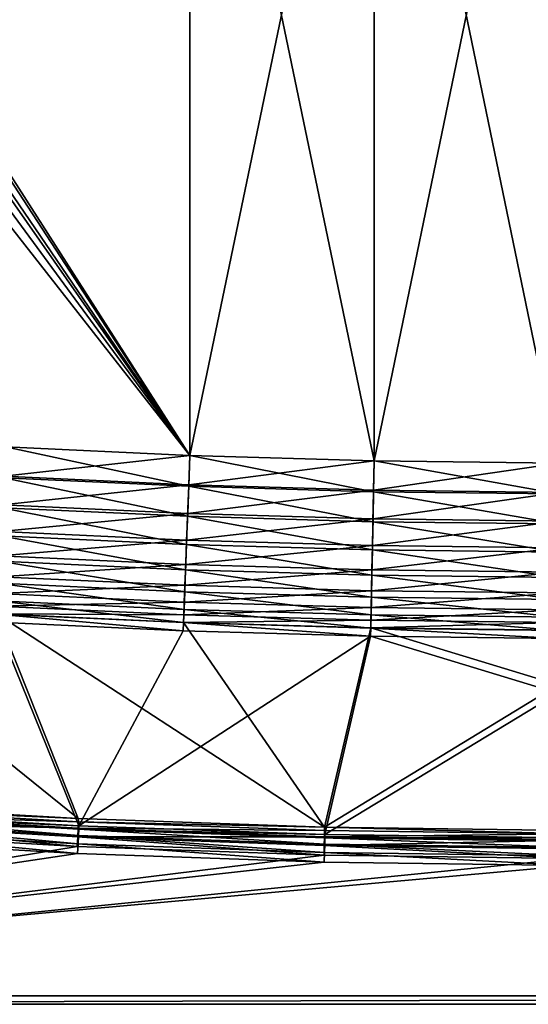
# Model space of a CAD drawing. Header units: metres. Extents: x 0 to 1050, y 0 to 700.
# Tile 9 of 50: x 320 to 499, y 0 to 348. Entities that reach past the tile are written whole.
import ezdxf

# ---------------------------------------------------------------- set-up
doc = ezdxf.new("R2010")
doc.units = ezdxf.units.M

msp = doc.modelspace()

# ---------------------------------------------------------------- linework, layer by layer
at = {"layer": 'None'}
for points in [[(379.645355, 194.188095, -460), (379.645355, 505.81192, -460), (278.190735, 350, -460)], [(379.645355, 194.188095, -463), (279.922791, 350, -463), (379.645386, 505.811615, -463)], [(444.81131, 192.287567, -460), (444.81131, 507.712433, -460), (379.645355, 194.188095, -460)], [(444.81131, 507.712433, -460), (379.645355, 505.81192, -460), (379.645355, 194.188095, -460)], [(379.645355, 194.188095, -463), (379.645386, 505.811615, -463), (444.81131, 192.287567, -463)], [(379.645386, 505.811615, -463), (444.82016, 507.712524, -463), (444.81131, 192.287567, -463)], [(510, 191.485474, -460), (510, 508.514526, -460), (444.81131, 192.287567, -460)], [(510, 508.514526, -460), (444.81131, 507.712433, -460), (444.81131, 192.287567, -460)], [(444.81131, 192.287567, -463), (444.82016, 507.712524, -463), (510, 191.485474, -463)], [(444.82016, 507.712524, -463), (510, 508.514526, -463), (510, 191.485474, -463)], [(278.190735, 350, -460), (277.680725, 343.779297, -460), (379.645355, 194.188095, -460)], [(379.645355, 194.188095, -463), (278.407379, 339.104858, -463), (279.922791, 350, -463)], [(277.680725, 343.779297, -460), (275.528931, 335.991821, -460), (379.645355, 194.188095, -460)], [(273.976105, 329.036835, -463), (278.407379, 339.104858, -463), (379.645355, 194.188095, -463)], [(379.645355, 194.188095, -460), (275.528931, 335.991821, -460), (314.520721, 197.186493, -460)], [(314.520721, 197.186493, -463), (273.976105, 329.036835, -463), (379.645355, 194.188095, -463)], [(313.926483, 186.280701, -462.040649), (314.520721, 197.186493, -463), (379.234985, 183.273819, -462.040649)], [(314.520721, 197.186493, -460), (313.954773, 186.800018, -459.086334), (379.645355, 194.188095, -460)], [(314.520721, 197.186493, -463), (379.645355, 194.188095, -463), (379.234985, 183.273819, -462.040649)], [(313.954773, 186.800018, -459.086334), (379.254547, 183.793549, -459.086334), (379.645355, 194.188095, -460)], [(379.234985, 183.273819, -462.040649), (379.645355, 194.188095, -463), (444.5849, 181.367935, -462.040649)], [(379.645355, 194.188095, -460), (379.254547, 183.793549, -459.086334), (444.81131, 192.287567, -460)], [(379.254547, 183.793549, -459.086334), (444.595673, 181.887924, -459.086334), (444.81131, 192.287567, -460)], [(379.645355, 194.188095, -463), (444.81131, 192.287567, -463), (444.5849, 181.367935, -462.040649)], [(444.5849, 181.367935, -462.040649), (444.81131, 192.287567, -463), (509.957642, 180.562653, -462.045868)], [(444.81131, 192.287567, -460), (444.595673, 181.887924, -459.086334), (510, 191.485474, -460)], [(444.81131, 192.287567, -463), (510, 191.485474, -463), (509.957642, 180.562653, -462.045868)], [(444.595673, 181.887924, -459.086334), (509.959656, 181.082794, -459.091309), (510, 191.485474, -460)], [(378.835754, 172.656036, -459.200623), (313.348389, 175.671143, -459.200623), (313.926483, 186.280701, -462.040649)], [(313.954773, 186.800018, -459.086334), (313.404205, 176.695694, -456.381561), (379.254547, 183.793549, -459.086334)], [(379.234985, 183.273819, -462.040649), (378.835754, 172.656036, -459.200623), (313.926483, 186.280701, -462.040649)], [(313.404205, 176.695694, -456.381561), (378.874329, 173.681381, -456.381561), (379.254547, 183.793549, -459.086334)], [(444.364655, 170.744934, -459.200623), (378.835754, 172.656036, -459.200623), (379.234985, 183.273819, -462.040649)], [(379.254547, 183.793549, -459.086334), (378.874329, 173.681381, -456.381561), (444.595673, 181.887924, -459.086334)], [(378.874329, 173.681381, -456.381561), (444.385925, 171.770767, -456.381561), (444.595673, 181.887924, -459.086334)], [(444.5849, 181.367935, -462.040649), (444.364655, 170.744934, -459.200623), (379.234985, 183.273819, -462.040649)], [(509.916443, 169.93837, -459.200623), (444.364655, 170.744934, -459.200623), (444.5849, 181.367935, -462.040649)], [(444.595673, 181.887924, -459.086334), (444.385925, 171.770767, -456.381561), (509.959656, 181.082794, -459.091309)], [(509.957642, 180.562653, -462.045868), (509.916443, 169.93837, -459.200623), (444.5849, 181.367935, -462.040649)], [(444.385925, 171.770767, -456.381561), (509.920441, 170.964417, -456.381561), (509.959656, 181.082794, -459.091309)], [(378.46167, 162.706726, -454.556213), (312.806671, 165.729553, -454.556213), (313.348389, 175.671143, -459.200623)], [(313.404205, 176.695694, -456.381561), (312.888306, 167.227509, -451.958313), (378.874329, 173.681381, -456.381561)], [(378.835754, 172.656036, -459.200623), (378.46167, 162.706726, -454.556213), (313.348389, 175.671143, -459.200623)], [(312.888306, 167.227509, -451.958313), (378.518036, 164.205841, -451.958313), (378.874329, 173.681381, -456.381561)], [(444.158264, 160.790726, -454.556213), (378.46167, 162.706726, -454.556213), (378.835754, 172.656036, -459.200623)], [(378.874329, 173.681381, -456.381561), (378.518036, 164.205841, -451.958313), (444.385925, 171.770767, -456.381561)], [(378.518036, 164.205841, -451.958313), (444.189362, 162.290588, -451.958313), (444.385925, 171.770767, -456.381561)], [(444.364655, 170.744934, -459.200623), (444.158264, 160.790726, -454.556213), (378.835754, 172.656036, -459.200623)], [(509.877838, 159.981537, -454.55719), (444.158264, 160.790726, -454.556213), (444.364655, 170.744934, -459.200623)], [(444.385925, 171.770767, -456.381561), (444.189362, 162.290588, -451.958313), (509.920441, 170.964417, -456.381561)], [(444.189362, 162.290588, -451.958313), (509.883667, 161.48172, -451.959229), (509.920441, 170.964417, -456.381561)], [(509.916443, 169.93837, -459.200623), (509.877838, 159.981537, -454.55719), (444.364655, 170.744934, -459.200623)], [(378.518036, 164.205841, -451.958313), (312.888306, 167.227509, -451.958313), (312.422363, 158.676361, -445.962677)], [(378.12381, 153.721069, -448.260803), (312.317444, 156.750854, -448.260803), (312.806671, 165.729553, -454.556213)], [(378.196259, 155.648071, -445.962677), (378.518036, 164.205841, -451.958313), (312.422363, 158.676361, -445.962677)], [(378.46167, 162.706726, -454.556213), (378.12381, 153.721069, -448.260803), (312.806671, 165.729553, -454.556213)], [(444.189362, 162.290588, -451.958313), (378.518036, 164.205841, -451.958313), (378.196259, 155.648071, -445.962677)], [(443.971893, 151.800644, -448.260803), (378.12381, 153.721069, -448.260803), (378.46167, 162.706726, -454.556213)], [(444.011871, 153.728607, -445.962677), (444.189362, 162.290588, -451.958313), (378.196259, 155.648071, -445.962677)], [(444.158264, 160.790726, -454.556213), (443.971893, 151.800644, -448.260803), (378.46167, 162.706726, -454.556213)], [(509.842987, 150.990158, -448.260803), (443.971893, 151.800644, -448.260803), (444.158264, 160.790726, -454.556213)], [(444.011871, 153.728607, -445.962677), (509.883667, 161.48172, -451.959229), (444.189362, 162.290588, -451.958313)], [(509.850464, 152.918503, -445.962677), (509.883667, 161.48172, -451.959229), (444.011871, 153.728607, -445.962677)], [(509.877838, 159.981537, -454.55719), (509.842987, 150.990158, -448.260803), (444.158264, 160.790726, -454.556213)], [(312.422363, 158.676361, -445.962677), (312.020203, 151.29567, -438.570068), (378.196259, 155.648071, -445.962677)], [(377.832184, 145.965317, -440.498596), (311.895172, 149.001129, -440.498596), (312.317444, 156.750854, -448.260803)], [(312.020203, 151.29567, -438.570068), (377.918549, 148.261642, -438.570068), (378.196259, 155.648071, -445.962677)], [(378.12381, 153.721069, -448.260803), (377.832184, 145.965317, -440.498596), (312.317444, 156.750854, -448.260803)], [(443.811005, 144.041092, -440.498596), (377.832184, 145.965317, -440.498596), (378.12381, 153.721069, -448.260803)], [(378.196259, 155.648071, -445.962677), (377.918549, 148.261642, -438.570068), (444.011871, 153.728607, -445.962677)], [(377.918549, 148.261642, -438.570068), (443.858643, 146.338547, -438.570068), (444.011871, 153.728607, -445.962677)], [(443.971893, 151.800644, -448.260803), (443.811005, 144.041092, -440.498596), (378.12381, 153.721069, -448.260803)], [(443.858643, 146.338547, -438.570068), (509.850464, 152.918503, -445.962677), (444.011871, 153.728607, -445.962677)], [(311.693604, 145.301941, -430), (377.918549, 148.261642, -438.570068), (312.020203, 151.29567, -438.570068)], [(509.812897, 143.228134, -440.499298), (443.811005, 144.041092, -440.498596), (443.971893, 151.800644, -448.260803)], [(443.858643, 146.338547, -438.570068), (509.821808, 145.526093, -438.57077), (509.850464, 152.918503, -445.962677)], [(509.842987, 150.990158, -448.260803), (509.812897, 143.228134, -440.499298), (443.971893, 151.800644, -448.260803)], [(377.595367, 139.667023, -431.5), (311.552246, 142.707718, -431.5), (311.895172, 149.001129, -440.498596)], [(377.692993, 142.26326, -430), (377.918549, 148.261642, -438.570068), (311.693604, 145.301941, -430)], [(377.832184, 145.965317, -440.498596), (377.595367, 139.667023, -431.5), (311.895172, 149.001129, -440.498596)], [(377.918549, 148.261642, -438.570068), (377.692993, 142.26326, -430), (443.858643, 146.338547, -438.570068)], [(377.692993, 142.26326, -430), (443.734222, 140.337204, -430), (443.858643, 146.338547, -438.570068)], [(443.734222, 140.337204, -430), (509.821808, 145.526093, -438.57077), (443.858643, 146.338547, -438.570068)], [(311.453064, 140.887589, -420.504089), (377.692993, 142.26326, -430), (311.693604, 145.301941, -430)], [(443.680359, 137.739685, -431.5), (377.595367, 139.667023, -431.5), (377.832184, 145.965317, -440.498596)], [(443.811005, 144.041092, -440.498596), (443.680359, 137.739685, -431.5), (377.832184, 145.965317, -440.498596)], [(509.788452, 136.926285, -431.5), (443.680359, 137.739685, -431.5), (443.811005, 144.041092, -440.498596)], [(443.734222, 140.337204, -430), (509.798523, 139.524338, -430), (509.821808, 145.526093, -438.57077)], [(509.812897, 143.228134, -440.499298), (509.788452, 136.926285, -431.5), (443.811005, 144.041092, -440.498596)], [(311.305847, 138.185562, -410.418884), (245.247162, 142.343552, -410.418884), (340.217255, 65.729004, -8.263518)], [(340.217255, 65.729004, -8.263518), (245.247162, 142.343552, -410.418884), (253.302292, 70.698578, -8.263518)], [(377.420959, 135.028366, -421.529297), (311.299683, 138.072647, -421.529297), (311.552246, 142.707718, -431.5)], [(311.305847, 138.185562, -410.418884), (377.526886, 137.84549, -420.504089), (311.453064, 140.887589, -420.504089)], [(311.453064, 140.887589, -420.504089), (377.526886, 137.84549, -420.504089), (377.692993, 142.26326, -430)], [(377.595367, 139.667023, -431.5), (377.420959, 135.028366, -421.529297), (311.552246, 142.707718, -431.5)], [(443.584137, 133.098755, -421.529297), (377.420959, 135.028366, -421.529297), (377.595367, 139.667023, -431.5)], [(377.526886, 137.84549, -420.504089), (443.734222, 140.337204, -430), (377.692993, 142.26326, -430)], [(377.526886, 137.84549, -420.504089), (443.642578, 135.917267, -420.504089), (443.734222, 140.337204, -430)], [(443.680359, 137.739685, -431.5), (443.584137, 133.098755, -421.529297), (377.595367, 139.667023, -431.5)], [(443.642578, 135.917267, -420.504089), (509.798523, 139.524338, -430), (443.734222, 140.337204, -430)], [(443.642578, 135.917267, -420.504089), (509.781372, 135.09874, -420.505829), (509.798523, 139.524338, -430)], [(377.314209, 132.189011, -410.93985), (311.145111, 135.235504, -410.93985), (311.299683, 138.072647, -421.529297)], [(377.420959, 135.028366, -421.529297), (377.314209, 132.189011, -410.93985), (311.299683, 138.072647, -421.529297)], [(311.305847, 138.185562, -410.418884), (377.425201, 135.141357, -410.418884), (377.526886, 137.84549, -420.504089)], [(377.425201, 135.141357, -410.418884), (311.305847, 138.185562, -410.418884), (427.261108, 62.651806, -8.263518)], [(427.261108, 62.651806, -8.263518), (311.305847, 138.185562, -410.418884), (340.217255, 65.729004, -8.263518)], [(377.425201, 135.141357, -410.418884), (443.642578, 135.917267, -420.504089), (377.526886, 137.84549, -420.504089)], [(377.425201, 135.141357, -410.418884), (443.586487, 133.211807, -410.418884), (443.642578, 135.917267, -420.504089)], [(509.770416, 132.279404, -421.531097), (443.584137, 133.098755, -421.529297), (443.680359, 137.739685, -431.5)], [(443.586487, 133.211807, -410.418884), (509.781372, 135.09874, -420.505829), (443.642578, 135.917267, -420.504089)], [(509.788452, 136.926285, -431.5), (509.770416, 132.279404, -421.531097), (443.680359, 137.739685, -431.5)], [(340.35321, 63.202728, -11.263518), (253.485474, 68.162987, -11.263518), (311.145111, 135.235504, -410.93985)], [(340.35321, 63.202728, -11.263518), (311.145111, 135.235504, -410.93985), (377.314209, 132.189011, -410.93985)], [(443.525238, 130.258011, -410.93985), (377.314209, 132.189011, -410.93985), (377.420959, 135.028366, -421.529297)], [(443.584137, 133.098755, -421.529297), (443.525238, 130.258011, -410.93985), (377.420959, 135.028366, -421.529297)], [(443.586487, 133.211807, -410.418884), (377.425201, 135.141357, -410.418884), (427.261108, 62.651806, -8.263518)], [(443.586487, 133.211807, -410.418884), (427.261108, 62.651806, -8.263518), (509.772034, 113.001335, -300.418884)], [(509.75943, 129.443054, -410.93985), (443.525238, 130.258011, -410.93985), (443.584137, 133.098755, -421.529297)], [(509.770416, 132.279404, -421.531097), (509.75943, 129.443054, -410.93985), (443.584137, 133.098755, -421.529297)], [(443.586487, 133.211807, -410.418884), (509.770874, 132.397446, -410.418884), (509.781372, 135.09874, -420.505829)], [(509.770874, 132.397446, -410.418884), (443.586487, 133.211807, -410.418884), (509.772034, 113.001335, -300.418884)], [(443.525238, 130.258011, -410.93985), (340.35321, 63.202728, -11.263518), (377.314209, 132.189011, -410.93985)], [(427.349457, 60.131596, -11.263518), (340.35321, 63.202728, -11.263518), (443.525238, 130.258011, -410.93985)], [(509.75943, 110.046936, -300.939819), (427.349457, 60.131596, -11.263518), (443.525238, 130.258011, -410.93985)], [(443.525238, 130.258011, -410.93985), (509.75943, 129.443054, -410.93985), (509.75943, 110.046936, -300.939819)], [(509.772034, 113.001335, -300.418884), (427.261108, 62.651806, -8.263518), (514.371216, 61.471207, -8.263518)], [(509.75943, 110.046936, -300.939819), (514.411804, 58.953793, -11.263518), (427.349457, 60.131596, -11.263518)], [(340.217255, 65.729004, -8.263518), (253.302292, 70.698578, -8.263518), (253.293411, 69.50869, -5)], [(340.142548, 62.308598, -2.339556), (253.141754, 67.281471, -2.339556), (252.937439, 64.280739, -0.603074)], [(340.245667, 64.538597, -5), (253.293411, 69.50869, -5), (253.141754, 67.281471, -2.339556)], [(340.245667, 64.538597, -5), (253.141754, 67.281471, -2.339556), (340.142548, 62.308598, -2.339556)], [(340.217255, 65.729004, -8.263518), (253.293411, 69.50869, -5), (340.245667, 64.538597, -5)], [(253.476425, 66.973114, -8), (340.278442, 59.782333, -5.339556), (253.324982, 64.74588, -5.339556)], [(253.485474, 68.162987, -11.263518), (340.35321, 63.202728, -11.263518), (253.476425, 66.973114, -8)], [(340.35321, 63.202728, -11.263518), (340.381409, 62.012337, -8), (253.476425, 66.973114, -8)], [(253.476425, 66.973114, -8), (340.381409, 62.012337, -8), (340.278442, 59.782333, -5.339556)], [(252.707306, 60.86821), (339.845642, 55.887585), (252.937439, 64.280739, -0.603074)], [(339.845642, 55.887585), (340.003601, 59.304134, -0.603074), (252.937439, 64.280739, -0.603074)], [(252.937439, 64.280739, -0.603074), (340.003601, 59.304134, -0.603074), (340.142548, 62.308598, -2.339556)], [(253.324982, 64.74588, -5.339556), (340.139709, 56.777863, -3.603074), (253.120926, 61.745136, -3.603074)], [(340.278442, 59.782333, -5.339556), (340.139709, 56.777863, -3.603074), (253.324982, 64.74588, -5.339556)], [(427.284058, 61.463085, -5), (340.245667, 64.538597, -5), (340.142548, 62.308598, -2.339556)], [(427.261108, 62.651806, -8.263518), (340.217255, 65.729004, -8.263518), (340.245667, 64.538597, -5)], [(427.261108, 62.651806, -8.263518), (340.245667, 64.538597, -5), (427.284058, 61.463085, -5)], [(340.35321, 63.202728, -11.263518), (427.349457, 60.131596, -11.263518), (340.381409, 62.012337, -8)], [(339.845642, 55.887585), (252.707306, 60.86821), (0, 0)], [(339.981934, 53.361301, -3), (252.891083, 58.332584, -3), (253.120926, 61.745136, -3.603074)], [(340.139709, 56.777863, -3.603074), (339.981934, 53.361301, -3), (253.120926, 61.745136, -3.603074)], [(339.845642, 55.887585), (427.071716, 52.805416), (340.003601, 59.304134, -0.603074)], [(340.003601, 59.304134, -0.603074), (427.229492, 59.231373, -2.339556), (340.142548, 62.308598, -2.339556)], [(427.071716, 52.805416), (427.156036, 56.224594, -0.603074), (340.003601, 59.304134, -0.603074)], [(340.003601, 59.304134, -0.603074), (427.156036, 56.224594, -0.603074), (427.229492, 59.231373, -2.339556)], [(340.139709, 56.777863, -3.603074), (340.278442, 59.782333, -5.339556), (427.244446, 53.704388, -3.603074)], [(340.142548, 62.308598, -2.339556), (427.229492, 59.231373, -2.339556), (427.284058, 61.463085, -5)], [(340.381409, 62.012337, -8), (427.31781, 56.711166, -5.339556), (340.278442, 59.782333, -5.339556)], [(340.278442, 59.782333, -5.339556), (427.31781, 56.711166, -5.339556), (427.244446, 53.704388, -3.603074)], [(427.349457, 60.131596, -11.263518), (427.372253, 58.942879, -8), (340.381409, 62.012337, -8)], [(340.381409, 62.012337, -8), (427.372253, 58.942879, -8), (427.31781, 56.711166, -5.339556)], [(427.156036, 56.224594, -0.603074), (514.361328, 58.051022, -2.339556), (427.229492, 59.231373, -2.339556)], [(427.229492, 59.231373, -2.339556), (514.36731, 60.28339, -5), (427.284058, 61.463085, -5)], [(427.229492, 59.231373, -2.339556), (514.361328, 58.051022, -2.339556), (514.36731, 60.28339, -5)], [(514.371216, 61.471207, -8.263518), (427.261108, 62.651806, -8.263518), (514.36731, 60.28339, -5)], [(514.36731, 60.28339, -5), (427.261108, 62.651806, -8.263518), (427.284058, 61.463085, -5)], [(427.349457, 60.131596, -11.263518), (514.411804, 58.953793, -11.263518), (427.372253, 58.942879, -8)], [(0, 0), (427.071716, 52.805416), (339.845642, 55.887585)], [(252.891083, 58.332584, -3), (339.981934, 53.361301, -3), (3, 3, -3)], [(427.160278, 50.285206, -3), (339.981934, 53.361301, -3), (340.139709, 56.777863, -3.603074)], [(427.244446, 53.704388, -3.603074), (427.160278, 50.285206, -3), (340.139709, 56.777863, -3.603074)], [(427.071716, 52.805416), (514.344238, 51.623169), (427.156036, 56.224594, -0.603074)], [(427.156036, 56.224594, -0.603074), (514.353333, 55.043358, -0.603074), (514.361328, 58.051022, -2.339556)], [(514.344238, 51.623169), (514.353333, 55.043358, -0.603074), (427.156036, 56.224594, -0.603074)], [(427.31781, 56.711166, -5.339556), (514.393982, 52.52594, -3.603074), (427.244446, 53.704388, -3.603074)], [(427.372253, 58.942879, -8), (514.401917, 55.533604, -5.339556), (427.31781, 56.711166, -5.339556)], [(427.31781, 56.711166, -5.339556), (514.401917, 55.533604, -5.339556), (514.393982, 52.52594, -3.603074)], [(514.411804, 58.953793, -11.263518), (514.407837, 57.765976, -8), (427.372253, 58.942879, -8)], [(427.372253, 58.942879, -8), (514.407837, 57.765976, -8), (514.401917, 55.533604, -5.339556)], [(514.344238, 51.623169), (427.071716, 52.805416), (0, 0)], [(339.981934, 53.361301, -3), (427.160278, 50.285206, -3), (3, 3, -3)], [(514.384888, 49.105751, -3), (427.160278, 50.285206, -3), (427.244446, 53.704388, -3.603074)], [(514.393982, 52.52594, -3.603074), (514.384888, 49.105751, -3), (427.244446, 53.704388, -3.603074)], [(1050, 0), (514.344238, 51.623169), (0, 0)], [(427.160278, 50.285206, -3), (514.384888, 49.105751, -3), (3, 3, -3)], [(3, 3, -3), (514.384888, 49.105751, -3), (1047, 3, -3)], [(3, 3, -40), (1047, 3, -40), (0, 0, -40)], [(1047, 3, -40), (1050, 0, -40), (0, 0, -40)], [(0, 0), (0, 0, -40), (1050, 0)], [(0, 0, -40), (1050, 0, -40), (1050, 0)], [(1047, 3, -3), (1047, 3, -40), (3, 3, -3)], [(1047, 3, -40), (3, 3, -40), (3, 3, -3)]]:
    msp.add_3dface(points, dxfattribs=at)

doc.saveas('drawing.dxf')
